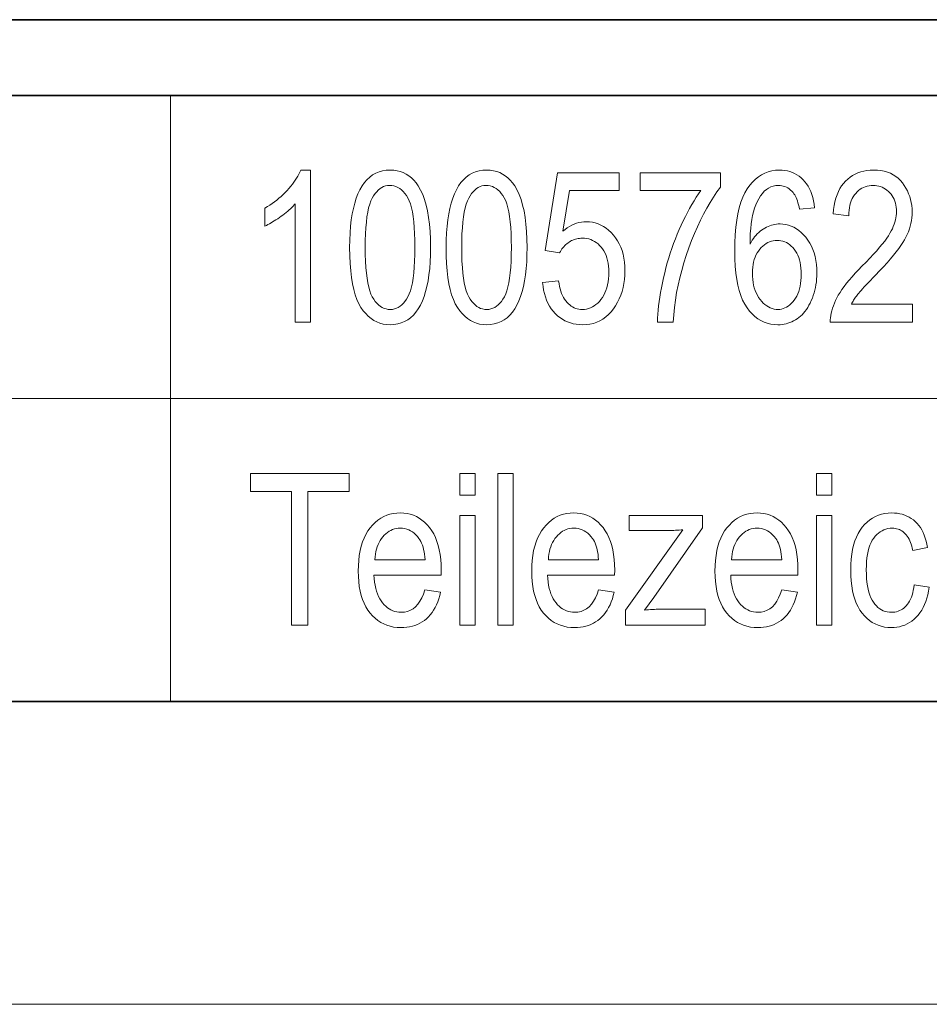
# Model space of a CAD drawing. Extents: x 5 to 2705, y 5 to 648.
# Tile 15 of 50: x 670 to 682, y 62 to 75. Entities that reach past the tile are written whole.
import ezdxf

# ---------------------------------------------------------------- set-up
doc = ezdxf.new("R2010")
doc.units = 0

msp = doc.modelspace()

# ---------------------------------------------------------------- linework, layer by layer
at = {"color": 7, "lineweight": 35}
for p, q in [((833, 75), (653, 75)), ((654, 74), (832, 74)), ((659, 66), (737, 66))]:
    msp.add_line(p, q, dxfattribs=at)
at = {"color": 7, "lineweight": 13}
for p, q in [((672, 74), (672, 66)), ((659, 70), (757, 70)), ((659, 62), (802, 62))]:
    msp.add_line(p, q, dxfattribs=at)
for points in [[(673.849915, 71.006142), (673.64801, 71.006142), (673.64801, 72.570946), (673.633606, 72.554535), (673.618286, 72.538063), (673.60199, 72.521523), (673.584717, 72.504913), (673.566528, 72.488235), (673.547363, 72.471489), (673.527222, 72.454674), (673.506165, 72.43779), (673.484131, 72.420845), (673.461121, 72.403824), (673.437866, 72.387184), (673.414978, 72.371384), (673.392456, 72.356407), (673.3703, 72.34227), (673.348572, 72.328957), (673.327209, 72.316483), (673.306213, 72.30484), (673.285645, 72.294029), (673.265381, 72.28405), (673.245544, 72.274902), (673.245544, 72.512283), (673.278442, 72.531807), (673.310608, 72.55217), (673.341919, 72.573387), (673.372498, 72.595444), (673.402283, 72.618355), (673.431274, 72.642105), (673.459534, 72.666702), (673.487, 72.692146), (673.513672, 72.718437), (673.539551, 72.745567), (673.564331, 72.773056), (673.587585, 72.800415), (673.609314, 72.827629), (673.629517, 72.854706), (673.648193, 72.881653), (673.665405, 72.908463), (673.68103, 72.935135), (673.69519, 72.96167), (673.707825, 72.988068), (673.718933, 73.014328), (673.849915, 73.014328)], [(674.365601, 71.9925), (674.367004, 72.090736), (674.371033, 72.184097), (674.377808, 72.272568), (674.387329, 72.356155), (674.399536, 72.43486), (674.41449, 72.508682), (674.432129, 72.577614), (674.452515, 72.64167), (674.475586, 72.700836), (674.501343, 72.755119), (674.529785, 72.804367), (674.560791, 72.848434), (674.594421, 72.887314), (674.630615, 72.921013), (674.669312, 72.949524), (674.710693, 72.972855), (674.754578, 72.990997), (674.801086, 73.00396), (674.850159, 73.011734), (674.901794, 73.014328), (674.947693, 73.012222), (674.991638, 73.00592), (675.03363, 72.995422), (675.073547, 72.980713), (675.111511, 72.9618), (675.147522, 72.93869), (675.181458, 72.911377), (675.213501, 72.879868), (675.243469, 72.844147), (675.271484, 72.80423), (675.302612, 72.750443), (675.330444, 72.690559), (675.35498, 72.624603), (675.376282, 72.552551), (675.394287, 72.474426), (675.408997, 72.390205), (675.420471, 72.299904), (675.42865, 72.203522), (675.433533, 72.101051), (675.435181, 71.9925), (675.433838, 71.894768), (675.42981, 71.801857), (675.423035, 71.71376), (675.413574, 71.630478), (675.401428, 71.552017), (675.386597, 71.478363), (675.369019, 71.409531), (675.348755, 71.345512), (675.325806, 71.286316), (675.30011, 71.231926), (675.27179, 71.182549), (675.240845, 71.138367), (675.207336, 71.09938), (675.171143, 71.065598), (675.132324, 71.03701), (675.090942, 71.013618), (675.046875, 70.995422), (675.000244, 70.98243), (674.950928, 70.974632), (674.899048, 70.972038), (674.852966, 70.974327), (674.808594, 70.981201), (674.76593, 70.992661), (674.724976, 71.008705), (674.68573, 71.029335), (674.648132, 71.054543), (674.612305, 71.084343), (674.578186, 71.118721), (674.545715, 71.157684), (674.515015, 71.201233), (674.486633, 71.250397), (674.461243, 71.306221), (674.438843, 71.368706), (674.419373, 71.437843), (674.402954, 71.513641), (674.389526, 71.5961), (674.379089, 71.685211), (674.371582, 71.780983), (674.367126, 71.883415)], [(675.639832, 71.9925), (675.641174, 72.090736), (675.645264, 72.184097), (675.652039, 72.272568), (675.66156, 72.356155), (675.673767, 72.43486), (675.688721, 72.508682), (675.70636, 72.577614), (675.726685, 72.64167), (675.749817, 72.700836), (675.775574, 72.755119), (675.804016, 72.804367), (675.835022, 72.848434), (675.868652, 72.887314), (675.904785, 72.921013), (675.943542, 72.949524), (675.984863, 72.972855), (676.028809, 72.990997), (676.075256, 73.00396), (676.124329, 73.011734), (676.175964, 73.014328), (676.221924, 73.012222), (676.265869, 73.00592), (676.3078, 72.995422), (676.347778, 72.980713), (676.385742, 72.9618), (676.421692, 72.93869), (676.455688, 72.911377), (676.487671, 72.879868), (676.5177, 72.844147), (676.545715, 72.80423), (676.576782, 72.750443), (676.604614, 72.690559), (676.629211, 72.624603), (676.650452, 72.552551), (676.668457, 72.474426), (676.683228, 72.390205), (676.694702, 72.299904), (676.702881, 72.203522), (676.707764, 72.101051), (676.709412, 71.9925), (676.708069, 71.894768), (676.704041, 71.801857), (676.697266, 71.71376), (676.687805, 71.630478), (676.675659, 71.552017), (676.660767, 71.478363), (676.64325, 71.409531), (676.622986, 71.345512), (676.600037, 71.286316), (676.574341, 71.231926), (676.546021, 71.182549), (676.515076, 71.138367), (676.481506, 71.09938), (676.445374, 71.065598), (676.406555, 71.03701), (676.365112, 71.013618), (676.321106, 70.995422), (676.274414, 70.98243), (676.225159, 70.974632), (676.173279, 70.972038), (676.127197, 70.974327), (676.082825, 70.981201), (676.040161, 70.992661), (675.999207, 71.008705), (675.9599, 71.029335), (675.922363, 71.054543), (675.886536, 71.084343), (675.852417, 71.118721), (675.819946, 71.157684), (675.789246, 71.201233), (675.760864, 71.250397), (675.735474, 71.306221), (675.713013, 71.368706), (675.693604, 71.437843), (675.677185, 71.513641), (675.663757, 71.5961), (675.653259, 71.685211), (675.645813, 71.780983), (675.641357, 71.883415)], [(676.914062, 71.530014), (677.125488, 71.551842), (677.131042, 71.514618), (677.137817, 71.479347), (677.145813, 71.446022), (677.15509, 71.414658), (677.165588, 71.385231), (677.177307, 71.357765), (677.190308, 71.332245), (677.204529, 71.308678), (677.219971, 71.287064), (677.236694, 71.267395), (677.254333, 71.249641), (677.272461, 71.233757), (677.291199, 71.219734), (677.310486, 71.207588), (677.330322, 71.197311), (677.350708, 71.188896), (677.371704, 71.182358), (677.393188, 71.177681), (677.415283, 71.174881), (677.437927, 71.173943), (677.466187, 71.175262), (677.493652, 71.179214), (677.520325, 71.185791), (677.546204, 71.195007), (677.571289, 71.206856), (677.595581, 71.221336), (677.61908, 71.238457), (677.641785, 71.258202), (677.663696, 71.280579), (677.684875, 71.305595), (677.704529, 71.332886), (677.722168, 71.362106), (677.737732, 71.393242), (677.751221, 71.426308), (677.762634, 71.461288), (677.771973, 71.498199), (677.779236, 71.537033), (677.784363, 71.577789), (677.787476, 71.620476), (677.788513, 71.665077), (677.787537, 71.706955), (677.784546, 71.746902), (677.779541, 71.784935), (677.772522, 71.821037), (677.763489, 71.855225), (677.752441, 71.887482), (677.73938, 71.917816), (677.724365, 71.94622), (677.707336, 71.97271), (677.688293, 71.997276), (677.667725, 72.019699), (677.646118, 72.039757), (677.623474, 72.057457), (677.599854, 72.0728), (677.575195, 72.085777), (677.5495, 72.096397), (677.522827, 72.10466), (677.495117, 72.110565), (677.466309, 72.114105), (677.436584, 72.11528), (677.418396, 72.114769), (677.400452, 72.113235), (677.382751, 72.11068), (677.365295, 72.107094), (677.348083, 72.102493), (677.331055, 72.096863), (677.31427, 72.090218), (677.297729, 72.082542), (677.281433, 72.073845), (677.26532, 72.064125), (677.249695, 72.05349), (677.234741, 72.042046), (677.220459, 72.029808), (677.206848, 72.016754), (677.193909, 72.002899), (677.181641, 71.988243), (677.169983, 71.972778), (677.159058, 71.956512), (677.148743, 71.939438), (677.13916, 71.921555), (676.949524, 71.951569), (677.109131, 72.978859), (677.923584, 72.978859), (677.923584, 72.744202), (677.270142, 72.744202), (677.181458, 72.206688), (677.210815, 72.230537), (677.24054, 72.251869), (677.27063, 72.270699), (677.301086, 72.287018), (677.331848, 72.300819), (677.362976, 72.312119), (677.394531, 72.3209), (677.426331, 72.327179), (677.458557, 72.33094), (677.49115, 72.332199), (677.531799, 72.330444), (677.57135, 72.325188), (677.609863, 72.316422), (677.647339, 72.304153), (677.683655, 72.288376), (677.718933, 72.269089), (677.753113, 72.2463), (677.786255, 72.220001), (677.818298, 72.190201), (677.849243, 72.156891), (677.878174, 72.120613), (677.903992, 72.081886), (677.926819, 72.040718), (677.946594, 71.997108), (677.963318, 71.951057), (677.977051, 71.902565), (677.987671, 71.851631), (677.9953, 71.798256), (677.999817, 71.742439), (678.001343, 71.684174), (677.999817, 71.62635), (677.9953, 71.570206), (677.987671, 71.515739), (677.977051, 71.462952), (677.963318, 71.411835), (677.946594, 71.362404), (677.926819, 71.314651), (677.903992, 71.26857), (677.878174, 71.224167), (677.849243, 71.18145), (677.81781, 71.141663), (677.784241, 71.106056), (677.748596, 71.074646), (677.710876, 71.047424), (677.671021, 71.024391), (677.62915, 71.005539), (677.585144, 70.990883), (677.539062, 70.980415), (677.490906, 70.974129), (677.440674, 70.972038), (677.398743, 70.973518), (677.358154, 70.977959), (677.318909, 70.985359), (677.281006, 70.99572), (677.244385, 71.009041), (677.209106, 71.025322), (677.17511, 71.044563), (677.142456, 71.066772), (677.111145, 71.091934), (677.081177, 71.120056), (677.053101, 71.150803), (677.027588, 71.183823), (677.004517, 71.219124), (676.984009, 71.256699), (676.966064, 71.296555), (676.950623, 71.338692), (676.937683, 71.383102), (676.927307, 71.429794), (676.919434, 71.478767)], [(678.201904, 72.744202), (678.201904, 72.980225), (679.263306, 72.980225), (679.263306, 72.789223), (679.21637, 72.7257), (679.170654, 72.658447), (679.126038, 72.587471), (679.082581, 72.512772), (679.040222, 72.434349), (678.999084, 72.352196), (678.959045, 72.266327), (678.920166, 72.176727), (678.882446, 72.083405), (678.845825, 71.986359), (678.81134, 71.887543), (678.779907, 71.788895), (678.751526, 71.69043), (678.726196, 71.592148), (678.703979, 71.494034), (678.684753, 71.396103), (678.668579, 71.298347), (678.655518, 71.200768), (678.645447, 71.103363), (678.638489, 71.006142), (678.431091, 71.006142), (678.432617, 71.057175), (678.435608, 71.109879), (678.440002, 71.164246), (678.445862, 71.220276), (678.453125, 71.277969), (678.461792, 71.337326), (678.471924, 71.398354), (678.483521, 71.461037), (678.49646, 71.525391), (678.510925, 71.591408), (678.526611, 71.657944), (678.543457, 71.723846), (678.561462, 71.789131), (678.580566, 71.853783), (678.600769, 71.917809), (678.622131, 71.981201), (678.644653, 72.043976), (678.668274, 72.106117), (678.693054, 72.167625), (678.718933, 72.228516), (678.745605, 72.288185), (678.772705, 72.346062), (678.800232, 72.40213), (678.828125, 72.456398), (678.856384, 72.508873), (678.885132, 72.55954), (678.914246, 72.608406), (678.943787, 72.655472), (678.973755, 72.700737), (679.004089, 72.744202)], [(680.507507, 72.516373), (680.306946, 72.497276), (680.300964, 72.527222), (680.294434, 72.555389), (680.287292, 72.581787), (680.279663, 72.606415), (680.271484, 72.629265), (680.262756, 72.650345), (680.253479, 72.669647), (680.243652, 72.68718), (680.233276, 72.702934), (680.222351, 72.716919), (680.205933, 72.735062), (680.188843, 72.751297), (680.171143, 72.765625), (680.152771, 72.778038), (680.133667, 72.788544), (680.114014, 72.797134), (680.093628, 72.803825), (680.072632, 72.808594), (680.050964, 72.811462), (680.028625, 72.812416), (679.994141, 72.810234), (679.96106, 72.803688), (679.929321, 72.79277), (679.898987, 72.777489), (679.870056, 72.757851), (679.842529, 72.733833), (679.816345, 72.70546), (679.791626, 72.672714), (679.76825, 72.635612), (679.746277, 72.594139), (679.728882, 72.55468), (679.713318, 72.511627), (679.699524, 72.464966), (679.6875, 72.414711), (679.677368, 72.360847), (679.669006, 72.303383), (679.662415, 72.242325), (679.657654, 72.177658), (679.654663, 72.10939), (679.653503, 72.037521), (679.667725, 72.06308), (679.682739, 72.087372), (679.698425, 72.11039), (679.714844, 72.132141), (679.731934, 72.152626), (679.749756, 72.171844), (679.76825, 72.189789), (679.787476, 72.206467), (679.807434, 72.221878), (679.828125, 72.236015), (679.849243, 72.248848), (679.870605, 72.26033), (679.892212, 72.270462), (679.914124, 72.279236), (679.936218, 72.286667), (679.958557, 72.292747), (679.981201, 72.29747), (680.004028, 72.30085), (680.027161, 72.302872), (680.050476, 72.303551), (680.088989, 72.301781), (680.126526, 72.296486), (680.163025, 72.287651), (680.198608, 72.275284), (680.233093, 72.259384), (680.266663, 72.239944), (680.299194, 72.21698), (680.33075, 72.190483), (680.361328, 72.160446), (680.390869, 72.126877), (680.418457, 72.090347), (680.443176, 72.051437), (680.464966, 72.010132), (680.483826, 71.966438), (680.499817, 71.920364), (680.512878, 71.871902), (680.523071, 71.821045), (680.530334, 71.767807), (680.534729, 71.712181), (680.536133, 71.654167), (680.5354, 71.614426), (680.533203, 71.575447), (680.529602, 71.537216), (680.524475, 71.499733), (680.517883, 71.462997), (680.509888, 71.427017), (680.500366, 71.391785), (680.489441, 71.3573), (680.477051, 71.32357), (680.463135, 71.290588), (680.448181, 71.258835), (680.432312, 71.22879), (680.415649, 71.200447), (680.398132, 71.173805), (680.379761, 71.14888), (680.360596, 71.125648), (680.340576, 71.104126), (680.319763, 71.084312), (680.298096, 71.0662), (680.275574, 71.049797), (680.252441, 71.035027), (680.228821, 71.021805), (680.204712, 71.010139), (680.180176, 71.000031), (680.155212, 70.991478), (680.1297, 70.984474), (680.10376, 70.979034), (680.077393, 70.975143), (680.050537, 70.972816), (680.023193, 70.972038), (679.974426, 70.974274), (679.927368, 70.980988), (679.88208, 70.992172), (679.838501, 71.007835), (679.796753, 71.027969), (679.756653, 71.052582), (679.718384, 71.081665), (679.681824, 71.115227), (679.646973, 71.153259), (679.613892, 71.19577), (679.583313, 71.243507), (679.555969, 71.297218), (679.531799, 71.356903), (679.510864, 71.422569), (679.493164, 71.494202), (679.478699, 71.571815), (679.467407, 71.655403), (679.459351, 71.744965), (679.454529, 71.840508), (679.452942, 71.942024), (679.45459, 72.054649), (679.459534, 72.160606), (679.467773, 72.259888), (679.47937, 72.352501), (679.494202, 72.438438), (679.51239, 72.517708), (679.533813, 72.590309), (679.558594, 72.656235), (679.58667, 72.715492), (679.617981, 72.768082), (679.651978, 72.814865), (679.687744, 72.856728), (679.725403, 72.893669), (679.764893, 72.925674), (679.806274, 72.952766), (679.849487, 72.97493), (679.894592, 72.992165), (679.941528, 73.004478), (679.990295, 73.011864), (680.040955, 73.014328), (680.077698, 73.013054), (680.113281, 73.009224), (680.147583, 73.002846), (680.180725, 72.993919), (680.212646, 72.982437), (680.243347, 72.968407), (680.272827, 72.95182), (680.301147, 72.932693), (680.328186, 72.911003), (680.354004, 72.886772), (680.378296, 72.860107), (680.400574, 72.831131), (680.420837, 72.799858), (680.439148, 72.766281), (680.455505, 72.730392), (680.469849, 72.6922), (680.482239, 72.651703), (680.492615, 72.608894), (680.501038, 72.563789)], [(681.798096, 71.242157), (681.798096, 71.006142), (680.713501, 71.006142), (680.713623, 71.035133), (680.715637, 71.064804), (680.719604, 71.095161), (680.725403, 71.126198), (680.733093, 71.157913), (680.742737, 71.190315), (680.754211, 71.223396), (680.767639, 71.257164), (680.782959, 71.291611), (680.80011, 71.326744), (680.819763, 71.362854), (680.842468, 71.400246), (680.868164, 71.438927), (680.896851, 71.478882), (680.928528, 71.520126), (680.963257, 71.562653), (681.001038, 71.606453), (681.041748, 71.651543), (681.085571, 71.697914), (681.132324, 71.745567), (681.18689, 71.800499), (681.237488, 71.852882), (681.284241, 71.90271), (681.327026, 71.949989), (681.365967, 71.994713), (681.401001, 72.036896), (681.432129, 72.076515), (681.45929, 72.113594), (681.482605, 72.148109), (681.502075, 72.180084), (681.518616, 72.210571), (681.533508, 72.240631), (681.54657, 72.270271), (681.557922, 72.299484), (681.567505, 72.328278), (681.575378, 72.356644), (681.581482, 72.38459), (681.585876, 72.412117), (681.588501, 72.439217), (681.589355, 72.465897), (681.58844, 72.495888), (681.585754, 72.52475), (681.581299, 72.552475), (681.575073, 72.579079), (681.567017, 72.604538), (681.55719, 72.628868), (681.545593, 72.652069), (681.532166, 72.674133), (681.516968, 72.695068), (681.5, 72.714874), (681.481689, 72.733147), (681.462585, 72.749496), (681.442627, 72.763924), (681.421875, 72.776428), (681.400269, 72.78701), (681.377808, 72.795662), (681.354492, 72.802399), (681.330383, 72.807205), (681.30542, 72.810089), (681.279663, 72.81105), (681.252075, 72.810013), (681.225464, 72.806908), (681.19989, 72.80172), (681.175354, 72.794464), (681.151794, 72.785133), (681.129211, 72.773727), (681.107666, 72.760246), (681.087158, 72.744698), (681.067627, 72.727066), (681.049133, 72.707367), (681.031982, 72.68573), (681.016724, 72.662292), (681.003174, 72.637054), (680.991516, 72.610016), (680.981567, 72.581177), (680.97345, 72.550537), (680.967163, 72.518089), (680.962646, 72.483849), (680.959961, 72.447807), (680.959045, 72.409958), (680.751709, 72.435883), (680.757263, 72.492027), (680.765198, 72.545326), (680.775574, 72.595764), (680.788269, 72.643356), (680.803406, 72.688103), (680.820862, 72.729988), (680.840759, 72.769028), (680.863037, 72.805214), (680.887695, 72.838547), (680.914734, 72.869034), (680.943848, 72.896637), (680.974792, 72.921341), (681.007507, 72.94313), (681.041992, 72.962021), (681.078247, 72.978004), (681.116333, 72.991081), (681.156189, 73.001251), (681.197815, 73.008514), (681.241272, 73.012871), (681.286499, 73.014328), (681.335449, 73.012634), (681.382019, 73.007561), (681.426147, 72.9991), (681.467773, 72.987259), (681.507019, 72.972038), (681.543762, 72.95343), (681.578125, 72.931435), (681.609985, 72.906059), (681.639404, 72.877304), (681.666443, 72.845161), (681.690918, 72.81086), (681.71283, 72.775635), (681.732178, 72.739487), (681.748962, 72.7024), (681.763123, 72.664398), (681.774719, 72.625458), (681.783752, 72.585594), (681.790222, 72.544807), (681.794067, 72.503082), (681.795349, 72.460442), (681.794373, 72.422394), (681.791321, 72.384666), (681.786255, 72.347252), (681.779236, 72.31015), (681.770142, 72.273369), (681.759033, 72.236893), (681.745911, 72.200729), (681.730774, 72.164886), (681.713562, 72.129356), (681.694397, 72.094139), (681.672424, 72.057907), (681.64679, 72.019348), (681.617493, 71.978455), (681.584595, 71.935226), (681.548096, 71.889671), (681.507935, 71.841774), (681.464172, 71.79155), (681.416748, 71.738991), (681.365723, 71.684105), (681.311035, 71.626877), (681.276306, 71.591217), (681.244141, 71.557899), (681.214478, 71.526932), (681.187378, 71.498314), (681.162842, 71.472038), (681.140869, 71.448105), (681.12146, 71.426521), (681.104553, 71.407288), (681.09021, 71.390396), (681.07843, 71.375854), (681.068115, 71.362488), (681.058228, 71.349113), (681.048706, 71.335747), (681.039612, 71.32238), (681.030884, 71.309006), (681.022522, 71.295639), (681.014587, 71.282265), (681.00708, 71.268898), (680.999939, 71.255531), (680.993164, 71.242157)], [(674.571594, 71.9925), (674.572571, 71.8983), (674.575378, 71.810532), (674.580017, 71.729187), (674.586548, 71.654274), (674.594971, 71.585777), (674.605286, 71.523712), (674.617432, 71.468071), (674.631409, 71.418854), (674.647339, 71.376068), (674.6651, 71.339699), (674.684265, 71.308212), (674.704529, 71.280029), (674.725891, 71.255165), (674.74823, 71.23362), (674.771667, 71.215385), (674.796143, 71.20047), (674.821655, 71.188866), (674.848206, 71.180573), (674.875854, 71.175606), (674.90448, 71.173943), (674.93158, 71.175621), (674.957825, 71.180656), (674.983154, 71.189049), (675.007507, 71.20079), (675.031067, 71.215897), (675.05365, 71.234352), (675.075317, 71.256172), (675.09613, 71.281342), (675.116028, 71.309868), (675.135071, 71.341751), (675.15271, 71.378464), (675.168457, 71.421478), (675.182373, 71.470795), (675.194458, 71.526413), (675.204651, 71.588341), (675.213013, 71.656563), (675.219482, 71.731094), (675.224121, 71.811928), (675.226929, 71.899063), (675.227844, 71.9925), (675.226868, 72.086945), (675.224121, 72.174927), (675.219421, 72.256439), (675.212891, 72.33149), (675.204468, 72.40007), (675.194214, 72.462189), (675.182068, 72.51783), (675.16803, 72.567017), (675.152161, 72.609726), (675.134399, 72.645981), (675.115112, 72.677345), (675.094788, 72.705406), (675.073364, 72.730164), (675.050781, 72.751625), (675.0271, 72.769783), (675.002319, 72.784637), (674.976501, 72.796196), (674.949524, 72.804451), (674.921387, 72.809402), (674.892212, 72.81105), (674.865356, 72.809372), (674.839417, 72.804344), (674.814331, 72.795952), (674.790161, 72.784203), (674.766907, 72.769104), (674.744446, 72.750641), (674.722961, 72.728828), (674.702332, 72.703659), (674.682556, 72.675133), (674.663696, 72.64325), (674.64624, 72.606537), (674.630554, 72.563522), (674.61676, 72.514206), (674.604797, 72.45858), (674.594666, 72.39666), (674.586365, 72.32843), (674.579895, 72.253906), (674.575317, 72.173073), (674.572571, 72.085938)], [(675.845825, 71.9925), (675.846802, 71.8983), (675.849548, 71.810532), (675.854248, 71.729187), (675.860779, 71.654274), (675.869202, 71.585777), (675.879456, 71.523712), (675.891602, 71.468071), (675.90564, 71.418854), (675.921509, 71.376068), (675.93927, 71.339699), (675.958496, 71.308212), (675.97876, 71.280029), (676.000061, 71.255165), (676.022461, 71.23362), (676.045898, 71.215385), (676.070312, 71.20047), (676.095886, 71.188866), (676.122437, 71.180573), (676.150024, 71.175606), (676.178711, 71.173943), (676.205811, 71.175621), (676.232056, 71.180656), (676.257324, 71.189049), (676.281738, 71.20079), (676.305237, 71.215897), (676.327881, 71.234352), (676.349548, 71.256172), (676.370361, 71.281342), (676.390259, 71.309868), (676.409302, 71.341751), (676.42688, 71.378464), (676.442688, 71.421478), (676.456604, 71.470795), (676.468628, 71.526413), (676.478882, 71.588341), (676.487183, 71.656563), (676.493713, 71.731094), (676.498352, 71.811928), (676.501099, 71.899063), (676.502075, 71.9925), (676.501099, 72.086945), (676.498291, 72.174927), (676.493652, 72.256439), (676.487122, 72.33149), (676.478699, 72.40007), (676.468384, 72.462189), (676.456238, 72.51783), (676.442261, 72.567017), (676.426331, 72.609726), (676.408569, 72.645981), (676.389343, 72.677345), (676.369019, 72.705406), (676.347534, 72.730164), (676.325012, 72.751625), (676.301331, 72.769783), (676.27655, 72.784637), (676.250671, 72.796196), (676.223694, 72.804451), (676.195618, 72.809402), (676.166443, 72.81105), (676.139587, 72.809372), (676.113647, 72.804344), (676.088562, 72.795952), (676.064392, 72.784203), (676.041077, 72.769104), (676.018677, 72.750641), (675.997192, 72.728828), (675.976562, 72.703659), (675.956787, 72.675133), (675.937927, 72.64325), (675.92041, 72.606537), (675.904785, 72.563522), (675.890991, 72.514206), (675.878967, 72.45858), (675.868835, 72.39666), (675.860596, 72.32843), (675.854126, 72.253906), (675.849548, 72.173073), (675.846741, 72.085938)], [(679.684875, 71.654167), (679.685852, 71.611633), (679.688965, 71.570808), (679.694092, 71.531685), (679.701233, 71.49427), (679.710449, 71.458565), (679.72168, 71.424561), (679.734985, 71.392258), (679.750366, 71.361664), (679.767761, 71.332779), (679.78717, 71.305595), (679.807983, 71.280579), (679.829407, 71.258202), (679.851501, 71.238457), (679.874268, 71.221336), (679.897705, 71.206856), (679.921753, 71.195007), (679.946472, 71.185791), (679.971863, 71.179214), (679.997864, 71.175262), (680.024536, 71.173943), (680.048035, 71.175186), (680.071045, 71.178909), (680.093506, 71.18512), (680.115479, 71.19381), (680.136963, 71.204979), (680.157898, 71.218636), (680.178345, 71.234779), (680.198303, 71.253403), (680.217773, 71.274506), (680.236694, 71.298096), (680.254456, 71.323853), (680.270325, 71.351463), (680.284363, 71.380928), (680.296509, 71.412254), (680.306763, 71.445435), (680.315186, 71.480469), (680.321716, 71.517357), (680.326416, 71.556099), (680.329224, 71.596703), (680.330139, 71.63916), (680.329224, 71.680763), (680.326416, 71.720467), (680.321777, 71.758255), (680.315308, 71.794136), (680.306946, 71.82811), (680.296753, 71.860168), (680.284668, 71.89032), (680.270752, 71.918556), (680.255005, 71.944885), (680.237366, 71.969307), (680.218445, 71.9916), (680.198608, 72.011543), (680.17804, 72.029144), (680.156616, 72.044395), (680.134399, 72.057304), (680.111328, 72.067863), (680.087463, 72.076073), (680.062744, 72.08194), (680.037231, 72.085457), (680.010925, 72.086632), (679.985046, 72.085464), (679.959839, 72.08197), (679.935364, 72.076134), (679.911499, 72.06797), (679.888306, 72.057472), (679.865784, 72.04464), (679.843933, 72.02948), (679.822754, 72.011978), (679.802246, 71.992149), (679.78241, 71.969986), (679.763855, 71.945831), (679.747314, 71.920029), (679.732666, 71.89257), (679.719971, 71.863464), (679.709229, 71.83271), (679.700439, 71.800301), (679.693665, 71.766243), (679.688782, 71.730537), (679.685852, 71.693176)], [(673.597534, 67.006142), (673.597534, 68.770126), (673.057312, 68.770126), (673.057312, 69.006142), (674.357422, 69.006142), (674.357422, 68.770126), (673.814453, 68.770126), (673.814453, 67.006142)], [(675.821289, 68.72374), (675.821289, 69.006142), (676.021851, 69.006142), (676.021851, 68.72374)], [(676.324707, 67.006142), (676.324707, 69.006142), (676.525269, 69.006142), (676.525269, 67.006142)], [(680.533447, 68.72374), (680.533447, 69.006142), (680.733948, 69.006142), (680.733948, 68.72374)], [(675.360168, 67.472717), (675.567505, 67.441338), (675.556335, 67.396095), (675.543457, 67.353127), (675.52887, 67.312439), (675.512634, 67.274025), (675.49469, 67.237892), (675.475098, 67.204041), (675.453857, 67.172462), (675.430908, 67.143166), (675.40625, 67.11615), (675.379944, 67.091408), (675.352173, 67.068985), (675.323059, 67.048927), (675.292664, 67.031227), (675.260986, 67.015884), (675.228027, 67.002899), (675.193726, 66.992279), (675.158142, 66.984024), (675.121277, 66.978119), (675.08313, 66.974579), (675.04364, 66.973396), (674.994141, 66.975319), (674.946533, 66.981064), (674.900879, 66.990654), (674.857117, 67.004066), (674.815308, 67.021317), (674.775391, 67.042404), (674.737427, 67.067322), (674.701416, 67.096077), (674.667236, 67.128662), (674.635071, 67.165077), (674.605408, 67.205109), (674.578796, 67.248543), (674.55542, 67.295372), (674.535095, 67.345596), (674.517883, 67.399216), (674.503845, 67.456238), (674.49292, 67.516655), (674.485107, 67.580467), (674.480408, 67.647675), (674.478882, 67.718285), (674.480408, 67.791534), (674.485168, 67.861229), (674.493042, 67.927361), (674.504089, 67.989937), (674.51825, 68.048943), (674.535583, 68.104393), (674.556091, 68.156288), (674.579712, 68.204613), (674.606506, 68.249382), (674.636414, 68.290588), (674.668762, 68.328041), (674.70282, 68.361557), (674.738525, 68.391129), (674.775879, 68.416756), (674.815002, 68.438438), (674.855713, 68.456184), (674.898132, 68.469978), (674.942261, 68.479836), (674.988037, 68.485756), (675.035461, 68.487724), (675.080811, 68.485786), (675.124634, 68.479973), (675.166931, 68.470291), (675.207703, 68.456726), (675.246948, 68.439293), (675.284668, 68.417984), (675.320801, 68.392799), (675.355469, 68.363739), (675.388611, 68.330811), (675.420166, 68.293999), (675.449463, 68.253525), (675.475708, 68.209579), (675.49884, 68.16217), (675.51886, 68.111298), (675.535828, 68.056961), (675.549683, 67.999153), (675.560486, 67.937889), (675.568176, 67.873154), (675.572815, 67.804955), (675.574341, 67.733292), (675.572998, 67.667809), (674.686218, 67.667809), (674.689575, 67.620163), (674.694702, 67.574928), (674.701599, 67.532089), (674.710205, 67.491653), (674.720642, 67.453621), (674.732849, 67.417984), (674.746887, 67.38475), (674.762634, 67.35392), (674.780151, 67.325485), (674.799438, 67.299454), (674.820068, 67.275871), (674.841553, 67.254761), (674.863953, 67.236145), (674.887207, 67.220001), (674.911316, 67.206345), (674.93634, 67.195175), (674.962158, 67.186485), (674.988953, 67.180275), (675.016541, 67.176552), (675.045044, 67.175308), (675.088928, 67.178284), (675.130066, 67.187202), (675.168518, 67.20208), (675.204163, 67.222893), (675.237061, 67.249664), (675.267151, 67.282379), (675.294556, 67.321037), (675.319153, 67.365654), (675.341064, 67.416206)], [(675.821289, 67.006142), (675.821289, 68.454979), (676.021851, 68.454979), (676.021851, 67.006142)], [(677.6521, 67.472717), (677.859497, 67.441338), (677.848267, 67.396095), (677.835388, 67.353127), (677.820801, 67.312439), (677.804565, 67.274025), (677.786682, 67.237892), (677.76709, 67.204041), (677.745789, 67.172462), (677.722839, 67.143166), (677.698181, 67.11615), (677.671875, 67.091408), (677.644104, 67.068985), (677.61499, 67.048927), (677.584595, 67.031227), (677.552917, 67.015884), (677.519958, 67.002899), (677.485657, 66.992279), (677.450073, 66.984024), (677.413208, 66.978119), (677.375061, 66.974579), (677.335632, 66.973396), (677.286072, 66.975319), (677.238525, 66.981064), (677.19281, 66.990654), (677.149109, 67.004066), (677.107239, 67.021317), (677.067383, 67.042404), (677.029419, 67.067322), (676.993347, 67.096077), (676.959229, 67.128662), (676.927002, 67.165077), (676.897339, 67.205109), (676.870789, 67.248543), (676.847351, 67.295372), (676.827026, 67.345596), (676.809875, 67.399216), (676.795776, 67.456238), (676.784851, 67.516655), (676.777039, 67.580467), (676.772339, 67.647675), (676.770813, 67.718285), (676.7724, 67.791534), (676.7771, 67.861229), (676.784973, 67.927361), (676.796021, 67.989937), (676.810181, 68.048943), (676.827515, 68.104393), (676.848022, 68.156288), (676.871643, 68.204613), (676.898438, 68.249382), (676.928406, 68.290588), (676.960754, 68.328041), (676.994751, 68.361557), (677.030457, 68.391129), (677.067871, 68.416756), (677.106934, 68.438438), (677.147644, 68.456184), (677.190063, 68.469978), (677.234192, 68.479836), (677.279968, 68.485756), (677.327393, 68.487724), (677.372742, 68.485786), (677.416565, 68.479973), (677.458862, 68.470291), (677.499634, 68.456726), (677.538879, 68.439293), (677.576599, 68.417984), (677.612793, 68.392799), (677.6474, 68.363739), (677.680542, 68.330811), (677.712158, 68.293999), (677.741455, 68.253525), (677.767639, 68.209579), (677.790771, 68.16217), (677.810791, 68.111298), (677.827759, 68.056961), (677.841614, 67.999153), (677.852417, 67.937889), (677.860107, 67.873154), (677.864746, 67.804955), (677.866333, 67.733292), (677.864929, 67.667809), (676.978149, 67.667809), (676.981506, 67.620163), (676.986633, 67.574928), (676.99353, 67.532089), (677.002197, 67.491653), (677.012634, 67.453621), (677.024841, 67.417984), (677.038818, 67.38475), (677.054565, 67.35392), (677.072083, 67.325485), (677.091431, 67.299454), (677.112061, 67.275871), (677.133545, 67.254761), (677.155884, 67.236145), (677.179138, 67.220001), (677.203247, 67.206345), (677.228271, 67.195175), (677.25415, 67.186485), (677.280884, 67.180275), (677.308472, 67.176552), (677.336975, 67.175308), (677.380859, 67.178284), (677.422058, 67.187202), (677.460449, 67.20208), (677.496094, 67.222893), (677.528992, 67.249664), (677.559143, 67.282379), (677.586487, 67.321037), (677.611145, 67.365654), (677.632996, 67.416206)], [(678.010925, 67.006142), (678.010925, 67.205322), (678.768066, 68.263985), (678.742493, 68.262428), (678.717468, 68.26104), (678.693115, 68.259811), (678.669434, 68.258751), (678.646301, 68.257851), (678.62384, 68.257111), (678.60199, 68.256538), (678.580811, 68.256126), (678.560181, 68.255882), (678.540222, 68.255798), (678.055908, 68.255798), (678.055908, 68.454979), (679.027283, 68.454979), (679.027283, 68.292633), (678.383362, 67.373123), (678.259216, 67.205322), (678.286072, 67.207657), (678.312561, 67.20974), (678.338745, 67.211586), (678.364624, 67.213181), (678.390198, 67.214531), (678.415405, 67.215637), (678.440247, 67.216499), (678.464844, 67.21711), (678.489075, 67.217476), (678.512939, 67.217598), (679.062744, 67.217598), (679.062744, 67.006142)], [(680.072327, 67.472717), (680.279663, 67.441338), (680.268494, 67.396095), (680.255554, 67.353127), (680.241028, 67.312439), (680.224792, 67.274025), (680.206848, 67.237892), (680.187256, 67.204041), (680.165955, 67.172462), (680.143005, 67.143166), (680.118408, 67.11615), (680.092102, 67.091408), (680.06427, 67.068985), (680.035217, 67.048927), (680.004822, 67.031227), (679.973145, 67.015884), (679.940125, 67.002899), (679.905884, 66.992279), (679.8703, 66.984024), (679.833435, 66.978119), (679.795288, 66.974579), (679.755798, 66.973396), (679.706299, 66.975319), (679.658691, 66.981064), (679.613037, 66.990654), (679.569275, 67.004066), (679.527466, 67.021317), (679.487549, 67.042404), (679.449585, 67.067322), (679.413513, 67.096077), (679.379395, 67.128662), (679.347229, 67.165077), (679.317505, 67.205109), (679.290955, 67.248543), (679.267517, 67.295372), (679.247253, 67.345596), (679.230042, 67.399216), (679.216003, 67.456238), (679.205078, 67.516655), (679.197266, 67.580467), (679.192566, 67.647675), (679.190979, 67.718285), (679.192566, 67.791534), (679.197327, 67.861229), (679.2052, 67.927361), (679.216187, 67.989937), (679.230408, 68.048943), (679.247742, 68.104393), (679.268188, 68.156288), (679.29187, 68.204613), (679.318604, 68.249382), (679.348572, 68.290588), (679.38092, 68.328041), (679.414978, 68.361557), (679.450684, 68.391129), (679.488037, 68.416756), (679.5271, 68.438438), (679.567871, 68.456184), (679.610291, 68.469978), (679.654358, 68.479836), (679.700134, 68.485756), (679.74762, 68.487724), (679.792969, 68.485786), (679.836792, 68.479973), (679.879089, 68.470291), (679.919861, 68.456726), (679.959045, 68.439293), (679.996765, 68.417984), (680.032959, 68.392799), (680.067627, 68.363739), (680.100708, 68.330811), (680.132324, 68.293999), (680.161621, 68.253525), (680.187805, 68.209579), (680.210938, 68.16217), (680.231018, 68.111298), (680.247925, 68.056961), (680.261841, 67.999153), (680.272644, 67.937889), (680.280334, 67.873154), (680.284973, 67.804955), (680.286499, 67.733292), (680.285156, 67.667809), (679.398376, 67.667809), (679.401733, 67.620163), (679.406799, 67.574928), (679.413696, 67.532089), (679.422363, 67.491653), (679.4328, 67.453621), (679.445007, 67.417984), (679.458984, 67.38475), (679.474731, 67.35392), (679.49231, 67.325485), (679.511597, 67.299454), (679.532227, 67.275871), (679.553711, 67.254761), (679.576111, 67.236145), (679.599365, 67.220001), (679.623474, 67.206345), (679.648438, 67.195175), (679.674316, 67.186485), (679.70105, 67.180275), (679.728699, 67.176552), (679.757141, 67.175308), (679.801086, 67.178284), (679.842224, 67.187202), (679.880615, 67.20208), (679.91626, 67.222893), (679.949158, 67.249664), (679.979309, 67.282379), (680.006714, 67.321037), (680.031311, 67.365654), (680.053223, 67.416206)], [(680.533447, 67.006142), (680.533447, 68.454979), (680.733948, 68.454979), (680.733948, 67.006142)], [(681.821289, 67.536835), (682.019104, 67.505463), (682.01123, 67.454849), (682.001343, 67.406685), (681.98938, 67.360985), (681.975342, 67.317741), (681.959229, 67.276947), (681.941101, 67.238609), (681.920898, 67.202728), (681.898621, 67.169304), (681.874268, 67.138336), (681.8479, 67.109825), (681.819885, 67.083908), (681.790833, 67.060715), (681.76062, 67.040245), (681.72937, 67.022514), (681.69696, 67.007507), (681.663452, 66.995224), (681.628845, 66.98568), (681.59314, 66.978859), (681.556335, 66.974762), (681.518433, 66.973396), (681.472595, 66.975319), (681.428406, 66.981064), (681.385864, 66.990654), (681.344971, 67.004066), (681.305786, 67.021317), (681.268188, 67.042404), (681.232239, 67.067322), (681.197998, 67.096077), (681.165344, 67.128662), (681.134399, 67.165077), (681.105713, 67.205246), (681.080139, 67.249092), (681.057495, 67.2966), (681.037903, 67.347778), (681.021301, 67.402626), (681.007751, 67.461151), (680.997192, 67.523338), (680.989685, 67.589195), (680.985107, 67.65873), (680.983643, 67.731926), (680.985168, 67.805618), (680.989685, 67.875526), (680.997314, 67.941658), (681.007996, 68.004013), (681.021667, 68.062592), (681.038391, 68.117386), (681.058167, 68.168396), (681.080994, 68.215637), (681.106812, 68.259094), (681.135742, 68.298775), (681.167053, 68.334679), (681.200073, 68.366798), (681.234802, 68.395142), (681.271301, 68.419701), (681.309509, 68.440483), (681.349487, 68.457489), (681.391174, 68.470718), (681.43457, 68.480164), (681.479736, 68.485832), (681.526611, 68.487724), (681.562866, 68.48658), (681.597961, 68.483139), (681.631897, 68.477409), (681.664673, 68.469391), (681.696289, 68.459076), (681.726746, 68.446472), (681.756042, 68.431572), (681.78418, 68.414383), (681.811157, 68.394897), (681.836975, 68.373123), (681.861328, 68.34906), (681.883789, 68.322701), (681.904541, 68.294052), (681.923401, 68.263115), (681.940491, 68.229881), (681.95575, 68.194351), (681.969177, 68.15654), (681.980835, 68.116425), (681.990662, 68.074028), (681.998657, 68.029335), (681.803528, 67.9925), (681.797424, 68.021225), (681.790405, 68.048462), (681.782532, 68.074211), (681.773865, 68.098473), (681.764343, 68.121254), (681.753967, 68.14254), (681.742737, 68.162346), (681.730652, 68.180656), (681.717712, 68.197487), (681.703979, 68.21283), (681.689453, 68.226692), (681.674438, 68.239105), (681.658813, 68.250053), (681.642639, 68.259537), (681.625854, 68.26757), (681.608521, 68.274139), (681.590576, 68.279243), (681.572144, 68.282898), (681.55304, 68.285088), (681.533447, 68.285812), (681.504211, 68.2845), (681.476013, 68.280548), (681.448792, 68.273964), (681.422668, 68.264748), (681.397522, 68.252899), (681.373413, 68.238419), (681.350281, 68.221306), (681.328247, 68.201561), (681.30719, 68.179176), (681.28717, 68.154167), (681.268616, 68.126282), (681.252075, 68.095306), (681.237427, 68.061234), (681.224731, 68.024071), (681.213989, 67.983803), (681.205261, 67.940437), (681.198425, 67.893982), (681.193542, 67.844421), (681.190613, 67.791771), (681.189636, 67.736015), (681.190552, 67.678444), (681.193359, 67.624153), (681.198059, 67.573128), (681.20459, 67.525375), (681.213013, 67.480904), (681.223267, 67.439705), (681.235413, 67.401779), (681.249451, 67.367126), (681.26532, 67.335747), (681.283081, 67.30764), (681.302307, 67.282501), (681.322571, 67.260002), (681.343872, 67.24015), (681.366272, 67.222946), (681.389648, 67.208389), (681.414124, 67.19648), (681.439636, 67.187218), (681.466248, 67.180603), (681.493835, 67.176636), (681.522522, 67.175308), (681.545105, 67.176186), (681.567017, 67.178833), (681.588257, 67.183228), (681.608826, 67.189392), (681.628723, 67.197311), (681.64801, 67.206985), (681.666565, 67.21843), (681.684448, 67.231628), (681.701721, 67.246582), (681.718262, 67.263306), (681.733948, 67.281876), (681.748352, 67.302406), (681.761658, 67.324883), (681.773743, 67.349304), (681.784607, 67.375687), (681.794312, 67.404015), (681.802856, 67.434296), (681.810181, 67.466522), (681.816345, 67.500702)], [(674.698486, 67.869713), (675.361511, 67.869713), (675.358276, 67.906418), (675.353943, 67.9412), (675.348572, 67.974083), (675.342102, 68.005051), (675.334595, 68.034111), (675.325989, 68.061256), (675.316345, 68.086494), (675.305664, 68.109825), (675.293884, 68.131241), (675.281067, 68.150749), (675.261108, 68.176414), (675.240173, 68.199371), (675.21814, 68.219635), (675.195007, 68.23719), (675.170898, 68.252052), (675.14563, 68.264206), (675.119385, 68.273659), (675.09198, 68.280411), (675.063599, 68.284462), (675.034119, 68.285812), (675.007507, 68.284691), (674.981689, 68.281311), (674.956604, 68.275688), (674.932373, 68.267807), (674.908936, 68.257675), (674.886292, 68.245293), (674.86438, 68.230667), (674.843323, 68.213783), (674.823059, 68.194649), (674.803528, 68.173264), (674.785278, 68.149971), (674.768799, 68.125107), (674.753967, 68.098671), (674.740906, 68.070671), (674.729553, 68.0411), (674.71991, 68.009964), (674.711975, 67.977257), (674.70575, 67.942978), (674.701294, 67.907127)], [(676.990479, 67.869713), (677.653503, 67.869713), (677.650208, 67.906418), (677.645874, 67.9412), (677.640503, 67.974083), (677.634033, 68.005051), (677.626526, 68.034111), (677.617981, 68.061256), (677.608337, 68.086494), (677.597595, 68.109825), (677.585815, 68.131241), (677.572998, 68.150749), (677.553101, 68.176414), (677.532104, 68.199371), (677.510071, 68.219635), (677.487, 68.23719), (677.46283, 68.252052), (677.437622, 68.264206), (677.411316, 68.273659), (677.383972, 68.280411), (677.35553, 68.284462), (677.32605, 68.285812), (677.299438, 68.284691), (677.273621, 68.281311), (677.248596, 68.275688), (677.224365, 68.267807), (677.200867, 68.257675), (677.178223, 68.245293), (677.156372, 68.230667), (677.135254, 68.213783), (677.11499, 68.194649), (677.09552, 68.173264), (677.077271, 68.149971), (677.06073, 68.125107), (677.045959, 68.098671), (677.032837, 68.070671), (677.021484, 68.0411), (677.011841, 68.009964), (677.003906, 67.977257), (676.997681, 67.942978), (676.993225, 67.907127)], [(679.410645, 67.869713), (680.073669, 67.869713), (680.070435, 67.906418), (680.066101, 67.9412), (680.060669, 67.974083), (680.05426, 68.005051), (680.046753, 68.034111), (680.038147, 68.061256), (680.028503, 68.086494), (680.017761, 68.109825), (680.006042, 68.131241), (679.993164, 68.150749), (679.973267, 68.176414), (679.952332, 68.199371), (679.930298, 68.219635), (679.907166, 68.23719), (679.882996, 68.252052), (679.857788, 68.264206), (679.831482, 68.273659), (679.804138, 68.280411), (679.775757, 68.284462), (679.746277, 68.285812), (679.719604, 68.284691), (679.693787, 68.281311), (679.668762, 68.275688), (679.644531, 68.267807), (679.621094, 68.257675), (679.598389, 68.245293), (679.576538, 68.230667), (679.555481, 68.213783), (679.535156, 68.194649), (679.515686, 68.173264), (679.497437, 68.149971), (679.480957, 68.125107), (679.466125, 68.098671), (679.453064, 68.070671), (679.44165, 68.0411), (679.432007, 68.009964), (679.424133, 67.977257), (679.417908, 67.942978), (679.413391, 67.907127)]]:
    msp.add_lwpolyline(points, close=True, dxfattribs=at)

doc.saveas('drawing.dxf')
